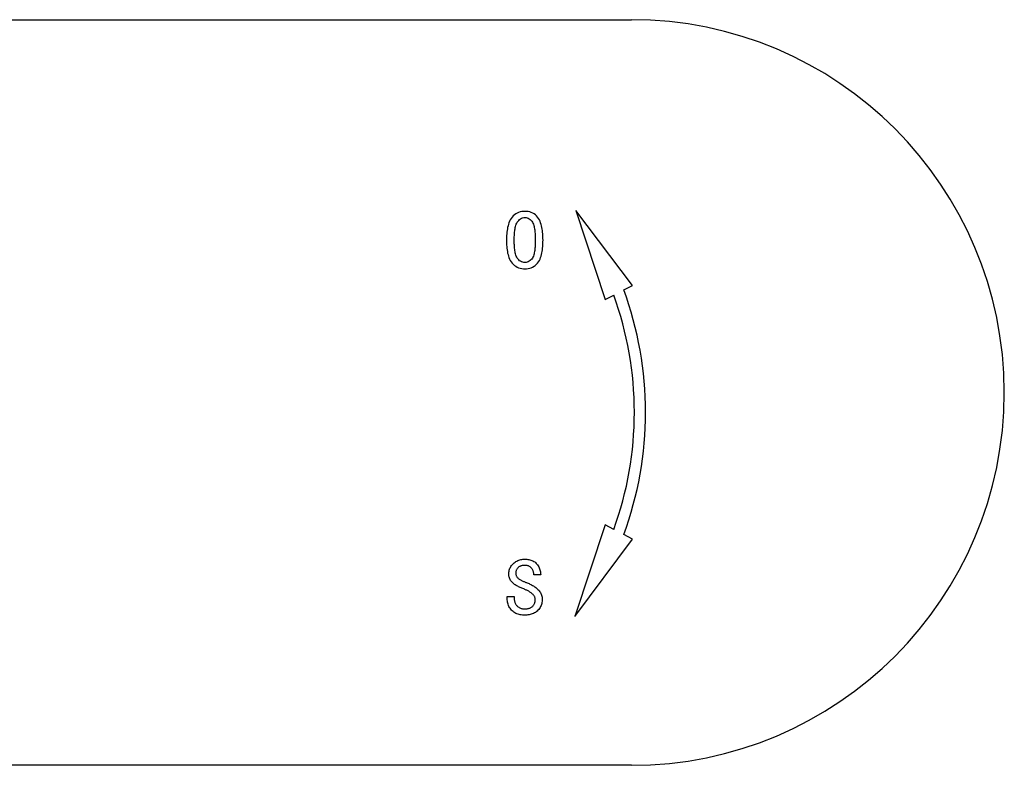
# Model space of a CAD drawing. Header units: millimetres. Extents: x 22 to 3709, y 39 to 349.
# Tile 17 of 17: x 356 to 382, y 316 to 336. Entities that reach past the tile are written whole.
import ezdxf

# ---------------------------------------------------------------- set-up
doc = ezdxf.new("R2010")
doc.units = ezdxf.units.MM
doc.layers.add('DETAIL', color=2, linetype='Continuous')

msp = doc.modelspace()

# ---------------------------------------------------------------- linework, layer by layer
at = {"layer": 'DETAIL'}
for p, q in [((296.544, 336.358), (372.261, 336.358)), ((372.29, 329.232), (370.771, 331.238)), ((370.771, 331.238), (371.557, 328.848)), ((372.057, 329.111), (372.29, 329.232)), ((371.557, 328.848), (371.789, 328.97)), ((371.559, 322.807), (370.75, 320.345)), ((371.791, 322.686), (371.559, 322.807)), ((370.75, 320.345), (372.291, 322.424)), ((372.291, 322.424), (372.059, 322.545)), ((369.83, 321.465), (369.643, 321.465)), ((368.934, 320.824), (368.934, 320.887)), ((368.934, 320.887), (369.122, 320.887)), ((369.122, 320.887), (369.122, 320.833)), ((372.261, 316.358), (296.544, 316.358))]:
    msp.add_line(p, q, dxfattribs=at)
at = {"layer": 'DETAIL', "flags": 128}
for points in [[(369.408, 331.217), (369.364, 331.215), (369.321, 331.21), (369.279, 331.201), (369.238, 331.187), (369.198, 331.17), (369.161, 331.148), (369.126, 331.122), (369.094, 331.093), (369.065, 331.061), (369.039, 331.026), (369.016, 330.99), (368.996, 330.951), (368.98, 330.911), (368.966, 330.87), (368.954, 330.828), (368.944, 330.786), (368.936, 330.744), (368.929, 330.701), (368.924, 330.658), (368.92, 330.615), (368.917, 330.571), (368.915, 330.528), (368.914, 330.485), (368.913, 330.442)], [(369.893, 330.442), (369.892, 330.485), (369.891, 330.528), (369.889, 330.571), (369.886, 330.614), (369.882, 330.657), (369.877, 330.699), (369.871, 330.742), (369.863, 330.785), (369.854, 330.827), (369.842, 330.868), (369.829, 330.909), (369.813, 330.949), (369.794, 330.988), (369.772, 331.025), (369.747, 331.06), (369.719, 331.092), (369.687, 331.122), (369.653, 331.148), (369.616, 331.17), (369.577, 331.187), (369.536, 331.201), (369.493, 331.21), (369.451, 331.215), (369.408, 331.217)], [(369.122, 330.442), (369.122, 330.473), (369.123, 330.504), (369.123, 330.535), (369.124, 330.566), (369.126, 330.597), (369.128, 330.628), (369.131, 330.659), (369.135, 330.69), (369.139, 330.721), (369.143, 330.751), (369.149, 330.782), (369.156, 330.812), (369.165, 330.842), (369.175, 330.871), (369.188, 330.9), (369.203, 330.927), (369.222, 330.952), (369.243, 330.975), (369.265, 330.996), (369.29, 331.015), (369.317, 331.03), (369.346, 331.041), (369.377, 331.048), (369.408, 331.05)], [(369.408, 331.05), (369.438, 331.048), (369.469, 331.041), (369.497, 331.03), (369.524, 331.014), (369.548, 330.996), (369.571, 330.974), (369.59, 330.95), (369.608, 330.925), (369.623, 330.898), (369.634, 330.869), (369.644, 330.84), (369.652, 330.81), (369.659, 330.78), (369.664, 330.749), (369.669, 330.719), (369.672, 330.688), (369.676, 330.658), (369.678, 330.627), (369.68, 330.596), (369.682, 330.565), (369.683, 330.534), (369.684, 330.503), (369.684, 330.472), (369.684, 330.442)], [(368.913, 330.442), (368.914, 330.399), (368.915, 330.356), (368.917, 330.313), (368.92, 330.27), (368.924, 330.227), (368.929, 330.184), (368.936, 330.142), (368.944, 330.099), (368.954, 330.057), (368.966, 330.016), (368.979, 329.975), (368.996, 329.936), (369.016, 329.897), (369.039, 329.861), (369.065, 329.827), (369.095, 329.796), (369.127, 329.767), (369.162, 329.742), (369.199, 329.721), (369.239, 329.704), (369.28, 329.691), (369.322, 329.682), (369.365, 329.677), (369.408, 329.675)], [(369.408, 329.842), (369.377, 329.844), (369.347, 329.85), (369.318, 329.861), (369.291, 329.876), (369.266, 329.893), (369.243, 329.914), (369.222, 329.937), (369.203, 329.961), (369.187, 329.988), (369.175, 330.016), (369.164, 330.045), (369.156, 330.074), (369.149, 330.104), (369.143, 330.135), (369.138, 330.165), (369.134, 330.196), (369.131, 330.226), (369.128, 330.257), (369.126, 330.288), (369.124, 330.318), (369.123, 330.349), (369.123, 330.38), (369.122, 330.411), (369.122, 330.442)], [(369.408, 329.675), (369.45, 329.677), (369.493, 329.682), (369.535, 329.691), (369.576, 329.704), (369.615, 329.721), (369.652, 329.742), (369.686, 329.768), (369.718, 329.797), (369.747, 329.828), (369.772, 329.863), (369.794, 329.899), (369.813, 329.938), (369.829, 329.977), (369.843, 330.018), (369.854, 330.059), (369.864, 330.101), (369.871, 330.143), (369.878, 330.185), (369.882, 330.228), (369.886, 330.271), (369.889, 330.313), (369.891, 330.356), (369.892, 330.399), (369.893, 330.442)], [(369.684, 330.442), (369.684, 330.411), (369.684, 330.38), (369.683, 330.35), (369.682, 330.319), (369.68, 330.289), (369.678, 330.258), (369.676, 330.228), (369.673, 330.197), (369.669, 330.167), (369.664, 330.137), (369.659, 330.106), (369.653, 330.077), (369.645, 330.047), (369.635, 330.018), (369.623, 329.99), (369.608, 329.963), (369.59, 329.938), (369.57, 329.915), (369.548, 329.894), (369.523, 329.876), (369.497, 329.861), (369.468, 329.85), (369.438, 329.844), (369.408, 329.842)], [(368.976, 321.484), (368.977, 321.511), (368.979, 321.538), (368.983, 321.565), (368.989, 321.592), (368.997, 321.618), (369.006, 321.644), (369.018, 321.668), (369.032, 321.692), (369.047, 321.715), (369.064, 321.736), (369.082, 321.757), (369.102, 321.775), (369.123, 321.793), (369.145, 321.809), (369.168, 321.824), (369.192, 321.837), (369.217, 321.849), (369.242, 321.859), (369.268, 321.868), (369.295, 321.875), (369.321, 321.88), (369.348, 321.884), (369.376, 321.886), (369.403, 321.887)], [(369.403, 321.887), (369.431, 321.886), (369.46, 321.885), (369.488, 321.882), (369.516, 321.877), (369.543, 321.871), (369.57, 321.864), (369.597, 321.854), (369.623, 321.843), (369.648, 321.829), (369.671, 321.813), (369.693, 321.795), (369.713, 321.775), (369.731, 321.754), (369.747, 321.731), (369.763, 321.707), (369.777, 321.682), (369.789, 321.657), (369.8, 321.631), (369.809, 321.604), (369.817, 321.577), (369.823, 321.549), (369.827, 321.521), (369.829, 321.493), (369.83, 321.465)], [(369.403, 321.72), (369.388, 321.719), (369.373, 321.719), (369.359, 321.717), (369.344, 321.715), (369.33, 321.713), (369.315, 321.709), (369.301, 321.705), (369.287, 321.7), (369.273, 321.694), (369.26, 321.687), (369.248, 321.679), (369.236, 321.671), (369.224, 321.661), (369.214, 321.651), (369.204, 321.64), (369.195, 321.628), (369.187, 321.615), (369.181, 321.602), (369.175, 321.588), (369.171, 321.574), (369.167, 321.56), (369.165, 321.545), (369.164, 321.53), (369.163, 321.516)], [(369.643, 321.465), (369.643, 321.482), (369.643, 321.498), (369.642, 321.515), (369.64, 321.531), (369.636, 321.547), (369.631, 321.563), (369.625, 321.578), (369.618, 321.593), (369.61, 321.608), (369.601, 321.622), (369.592, 321.635), (369.581, 321.648), (369.57, 321.66), (369.557, 321.671), (369.544, 321.681), (369.53, 321.69), (369.516, 321.697), (369.5, 321.704), (369.485, 321.709), (369.469, 321.713), (369.452, 321.716), (369.436, 321.718), (369.42, 321.719), (369.403, 321.72)], [(369.374, 321.089), (369.351, 321.098), (369.328, 321.107), (369.304, 321.117), (369.281, 321.126), (369.259, 321.137), (369.236, 321.148), (369.214, 321.159), (369.192, 321.171), (369.17, 321.183), (369.149, 321.197), (369.128, 321.211), (369.108, 321.226), (369.089, 321.242), (369.071, 321.259), (369.054, 321.278), (369.038, 321.297), (369.024, 321.317), (369.011, 321.339), (369, 321.362), (368.991, 321.385), (368.985, 321.409), (368.98, 321.434), (368.977, 321.459), (368.976, 321.484)], [(369.163, 321.516), (369.164, 321.497), (369.166, 321.479), (369.17, 321.462), (369.176, 321.444), (369.183, 321.428), (369.191, 321.412), (369.202, 321.397), (369.213, 321.383), (369.226, 321.37), (369.241, 321.359), (369.256, 321.349), (369.271, 321.34), (369.287, 321.331), (369.303, 321.322), (369.319, 321.314), (369.335, 321.306), (369.352, 321.299), (369.368, 321.292), (369.385, 321.284), (369.402, 321.277), (369.418, 321.271), (369.435, 321.264), (369.452, 321.258), (369.469, 321.251)], [(369.684, 320.8), (369.683, 320.819), (369.68, 320.837), (369.676, 320.855), (369.669, 320.873), (369.661, 320.889), (369.651, 320.905), (369.64, 320.92), (369.628, 320.935), (369.615, 320.948), (369.601, 320.961), (369.587, 320.973), (369.572, 320.985), (369.557, 320.995), (369.541, 321.006), (369.525, 321.016), (369.509, 321.025), (369.493, 321.034), (369.477, 321.043), (369.46, 321.052), (369.443, 321.06), (369.426, 321.067), (369.409, 321.075), (369.392, 321.082), (369.374, 321.089)], [(369.469, 321.251), (369.493, 321.241), (369.517, 321.231), (369.541, 321.22), (369.565, 321.208), (369.588, 321.196), (369.611, 321.183), (369.633, 321.17), (369.655, 321.156), (369.677, 321.141), (369.698, 321.126), (369.719, 321.11), (369.739, 321.093), (369.758, 321.075), (369.776, 321.056), (369.793, 321.036), (369.809, 321.015), (369.823, 320.993), (369.836, 320.97), (369.847, 320.947), (369.856, 320.922), (369.863, 320.897), (369.868, 320.871), (369.871, 320.845), (369.872, 320.819)], [(369.399, 320.387), (369.369, 320.387), (369.339, 320.389), (369.309, 320.392), (369.28, 320.397), (369.25, 320.404), (369.222, 320.412), (369.193, 320.422), (369.166, 320.434), (369.139, 320.448), (369.114, 320.464), (369.09, 320.482), (369.068, 320.501), (369.047, 320.523), (369.027, 320.545), (369.009, 320.569), (368.993, 320.595), (368.979, 320.621), (368.966, 320.648), (368.956, 320.677), (368.948, 320.705), (368.942, 320.735), (368.938, 320.764), (368.935, 320.794), (368.934, 320.824)], [(369.122, 320.833), (369.122, 320.814), (369.123, 320.796), (369.126, 320.778), (369.129, 320.759), (369.133, 320.741), (369.139, 320.724), (369.145, 320.707), (369.153, 320.69), (369.163, 320.674), (369.173, 320.659), (369.185, 320.645), (369.198, 320.632), (369.212, 320.62), (369.226, 320.608), (369.241, 320.598), (369.257, 320.589), (369.274, 320.58), (369.29, 320.573), (369.308, 320.567), (369.326, 320.562), (369.344, 320.558), (369.362, 320.555), (369.38, 320.554), (369.399, 320.553)], [(369.872, 320.819), (369.871, 320.789), (369.869, 320.759), (369.865, 320.729), (369.859, 320.699), (369.851, 320.67), (369.84, 320.642), (369.828, 320.614), (369.814, 320.587), (369.797, 320.562), (369.779, 320.538), (369.758, 320.516), (369.736, 320.496), (369.713, 320.477), (369.688, 320.46), (369.662, 320.445), (369.634, 320.431), (369.606, 320.42), (369.578, 320.41), (369.549, 320.403), (369.519, 320.396), (369.489, 320.392), (369.459, 320.389), (369.429, 320.387), (369.399, 320.387)], [(369.399, 320.553), (369.416, 320.554), (369.434, 320.554), (369.452, 320.556), (369.469, 320.558), (369.487, 320.561), (369.504, 320.565), (369.522, 320.57), (369.538, 320.576), (369.555, 320.583), (369.57, 320.591), (369.586, 320.6), (369.6, 320.611), (369.613, 320.623), (369.625, 320.636), (369.636, 320.65), (369.646, 320.665), (369.655, 320.68), (369.663, 320.696), (369.67, 320.713), (369.675, 320.73), (369.679, 320.747), (369.682, 320.764), (369.684, 320.782), (369.684, 320.8)]]:
    msp.add_lwpolyline(points, dxfattribs=at)
at = {"layer": 'DETAIL'}
for centre, radius, start, end in [((372.261, 326.358), 10, 270, 90), ((363.12, 325.826), 9.222, 340.0918, 19.9365), ((363.12, 325.826), 9.522, 339.8468, 20.1815)]:
    msp.add_arc(centre, radius, start, end, dxfattribs=at)

doc.saveas('drawing.dxf')
